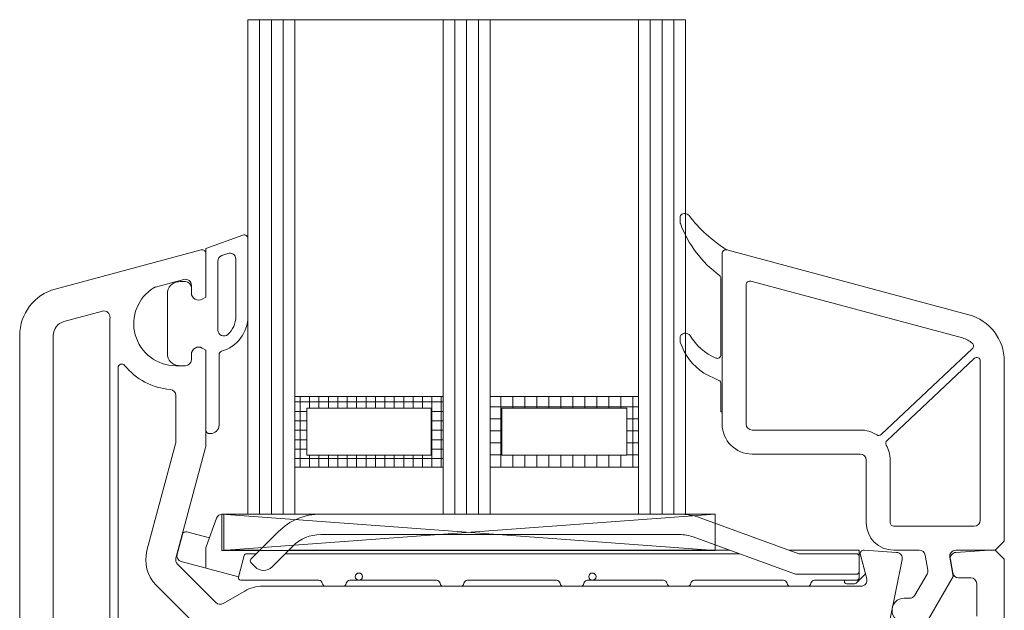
# Model space of a CAD drawing. Header units: millimetres. Extents: x -213344 to 52059, y -47868 to 108976.
# Tile 24 of 27: x -159558 to -159476, y 35038 to 35087. Entities that reach past the tile are written whole.
import ezdxf

# ---------------------------------------------------------------- set-up
doc = ezdxf.new("R2010")
doc.units = ezdxf.units.MM
doc.header["$MEASUREMENT"] = 0

msp = doc.modelspace()

# ---------------------------------------------------------------- linework, layer by layer
at = {"color": 30, "linetype": 'Continuous', "lineweight": 20, "true_color": 0xff6600}
for p, q in [((-159538.982, 35046.253), (-159538.982, 35087.393)), ((-159538.982, 35087.393), (-159535.062, 35087.393)), ((-159538.982, 35087.393), (-159538.932, 35087.393)), ((-159538.002, 35046.253), (-159538.002, 35087.393)), ((-159537.022, 35046.253), (-159537.022, 35087.393)), ((-159536.042, 35046.253), (-159536.042, 35087.393)), ((-159535.062, 35087.393), (-159535.062, 35046.253)), ((-159521.744, 35046.253), (-159521.744, 35087.393)), ((-159521.744, 35087.393), (-159518.804, 35087.393)), ((-159521.744, 35087.393), (-159521.694, 35087.393)), ((-159520.764, 35046.253), (-159520.764, 35087.393)), ((-159519.784, 35046.253), (-159519.784, 35087.393)), ((-159518.804, 35087.393), (-159518.804, 35046.253)), ((-159505.469, 35046.253), (-159505.469, 35087.393)), ((-159505.469, 35087.393), (-159502.529, 35087.393)), ((-159505.469, 35087.393), (-159505.419, 35087.393)), ((-159504.489, 35046.253), (-159504.489, 35087.393)), ((-159503.509, 35046.253), (-159503.509, 35087.393)), ((-159502.529, 35087.393), (-159502.529, 35046.253)), ((-159535.062, 35046.253), (-159538.982, 35046.253)), ((-159518.804, 35046.253), (-159521.744, 35046.253)), ((-159502.529, 35046.253), (-159505.469, 35046.253))]:
    msp.add_line(p, q, dxfattribs=at)
at = {"color": 251, "linetype": 'Continuous', "lineweight": 20, "true_color": 0x6a6a6a}
for p, q in [((-159522.724, 35087.393), (-159535.062, 35087.393)), ((-159535.062, 35087.393), (-159535.062, 35056.055)), ((-159522.724, 35056.055), (-159522.724, 35087.393)), ((-159518.804, 35087.393), (-159518.804, 35056.055)), ((-159506.449, 35087.393), (-159518.804, 35087.393)), ((-159506.449, 35056.055), (-159506.449, 35087.393)), ((-159535.062, 35056.055), (-159522.724, 35056.055)), ((-159518.804, 35056.055), (-159506.449, 35056.055))]:
    msp.add_line(p, q, dxfattribs=at)
at = {"color": 251, "linetype": 'Continuous', "lineweight": 13, "true_color": 0x6a6a6a}
for p, q in [((-159522.724, 35087.393), (-159522.724, 35046.253)), ((-159521.744, 35087.393), (-159522.724, 35087.393)), ((-159521.744, 35046.253), (-159521.744, 35087.393)), ((-159521.744, 35087.393), (-159521.694, 35087.393)), ((-159506.449, 35087.393), (-159506.449, 35046.253)), ((-159505.469, 35087.393), (-159506.449, 35087.393)), ((-159505.469, 35046.253), (-159505.469, 35087.393)), ((-159505.469, 35087.393), (-159505.419, 35087.393)), ((-159522.724, 35046.253), (-159521.744, 35046.253)), ((-159506.449, 35046.253), (-159505.469, 35046.253))]:
    msp.add_line(p, q, dxfattribs=at)
at = {"color": 7, "linetype": 'Continuous', "lineweight": 20}
for p, q in [((-159502.982, 35070.531), (-159502.982, 35070.944)), ((-159539.385, 35069.471), (-159542.482, 35068.344)), ((-159538.982, 35062.692), (-159538.982, 35069.189)), ((-159542.86, 35068.242), (-159555.017, 35064.985)), ((-159542.482, 35068.344), (-159542.482, 35064.307)), ((-159478.947, 35062.842), (-159499.104, 35068.243)), ((-159499.076, 35068.234), (-159499.026, 35068.234)), ((-159542.482, 35064.306), (-159542.482, 35067.953)), ((-159540.653, 35067.946), (-159541.153, 35067.764)), ((-159539.982, 35062.692), (-159539.982, 35067.476)), ((-159499.482, 35067.953), (-159499.482, 35053.753)), ((-159499.482, 35067.953), (-159499.482, 35054.753)), ((-159541.482, 35067.294), (-159541.482, 35061.574)), ((-159546.664, 35065.152), (-159544.311, 35065.783)), ((-159499.582, 35059.514), (-159499.582, 35065.872)), ((-159544.182, 35065.603), (-159544.482, 35065.603)), ((-159543.682, 35065.3), (-159543.682, 35064.653)), ((-159543.682, 35064.653), (-159543.682, 35065.103)), ((-159497.482, 35065.347), (-159497.482, 35053.753)), ((-159479.464, 35060.91), (-159497.104, 35065.636)), ((-159545.682, 35064.595), (-159545.682, 35059.611)), ((-159542.782, 35064.133), (-159542.482, 35064.306)), ((-159542.482, 35064.306), (-159542.782, 35064.133)), ((-159554.292, 35062.28), (-159551.086, 35063.139)), ((-159550.482, 35062.103), (-159550.482, 35034.053)), ((-159557.982, 35061.121), (-159557.982, 35011.753)), ((-159555.182, 35034.053), (-159555.182, 35061.121)), ((-159502.982, 35060.655), (-159502.982, 35060.94)), ((-159542.782, 35060.073), (-159542.482, 35059.899)), ((-159542.482, 35059.899), (-159542.782, 35060.072)), ((-159486.239, 35052.875), (-159478.641, 35060.025)), ((-159543.682, 35059.553), (-159543.682, 35059.103)), ((-159543.682, 35059.103), (-159543.682, 35059.553)), ((-159542.482, 35051.916), (-159542.482, 35059.899)), ((-159542.482, 35059.899), (-159542.482, 35053.253)), ((-159541.382, 35053.653), (-159541.382, 35059.518)), ((-159485.759, 35052.365), (-159478.488, 35059.208)), ((-159549.782, 35033.678), (-159549.782, 35058.443)), ((-159544.182, 35058.603), (-159544.982, 35058.603)), ((-159544.482, 35058.603), (-159544.182, 35058.603)), ((-159477.982, 35058.99), (-159477.982, 35045.753)), ((-159475.982, 35044.003), (-159475.982, 35058.978)), ((-159499.751, 35057.384), (-159500.997, 35057.987)), ((-159499.582, 35054.753), (-159499.582, 35057.114)), ((-159544.982, 35056.123), (-159544.982, 35052.245)), ((-159499.482, 35054.753), (-159499.582, 35054.753)), ((-159542.182, 35052.953), (-159542.082, 35052.953)), ((-159496.982, 35053.253), (-159487.982, 35053.253)), ((-159544.999, 35052.116), (-159547.38, 35043.231)), ((-159544.965, 35042.583), (-159542.499, 35051.786)), ((-159496.982, 35051.253), (-159487.982, 35051.253)), ((-159487.482, 35050.753), (-159487.482, 35045.553)), ((-159485.482, 35045.553), (-159485.482, 35050.753)), ((-159478.482, 35045.253), (-159485.182, 35045.253)), ((-159476.732, 35043.253), (-159475.982, 35044.003)), ((-159487.972, 35042.875), (-159487.438, 35040.882)), ((-159484.949, 35043.072), (-159487.662, 35043.252)), ((-159485.182, 35043.253), (-159483.07, 35043.253)), ((-159482.578, 35042.84), (-159482.36, 35041.602)), ((-159480.024, 35043.253), (-159476.732, 35043.253)), ((-159477.232, 35043.253), (-159480.015, 35043.068)), ((-159476.732, 35043.253), (-159477.232, 35043.253)), ((-159475.982, 35042.503), (-159476.732, 35043.253)), ((-159541.634, 35038.899), (-159544.835, 35042.101)), ((-159485.554, 35037.253), (-159484.492, 35042.473)), ((-159480.232, 35041.053), (-159480.516, 35042.666)), ((-159480.474, 35042.482), (-159480.277, 35041.366)), ((-159475.982, 34987.253), (-159475.982, 35042.503)), ((-159482.419, 35041.265), (-159483.436, 35039.503)), ((-159546.603, 35040.333), (-159543.402, 35037.131)), ((-159487.921, 35040.253), (-159537.744, 35040.253)), ((-159482.282, 35037.503), (-159480.232, 35041.053)), ((-159479.785, 35040.953), (-159478.782, 35040.953)), ((-159478.282, 35040.453), (-159478.282, 35037.753)), ((-159539.244, 35039.851), (-159541.03, 35038.82)), ((-159483.869, 35039.253), (-159484.332, 35039.253))]:
    msp.add_line(p, q, dxfattribs=at)
at = {"color": 154, "linetype": 'Continuous', "lineweight": 13}
for p, q in [((-159535.062, 35056.055), (-159522.724, 35056.055)), ((-159535.062, 35050.175), (-159535.062, 35056.055)), ((-159535.062, 35056.055), (-159535.012, 35056.055)), ((-159534.628, 35050.175), (-159534.628, 35056.055)), ((-159533.844, 35055.075), (-159533.844, 35056.055)), ((-159533.06, 35055.075), (-159533.06, 35056.055)), ((-159532.276, 35055.075), (-159532.276, 35056.055)), ((-159531.492, 35055.075), (-159531.492, 35056.055)), ((-159530.708, 35055.075), (-159530.708, 35056.055)), ((-159529.924, 35055.075), (-159529.924, 35056.055)), ((-159529.14, 35055.075), (-159529.14, 35056.055)), ((-159528.356, 35055.075), (-159528.356, 35056.055)), ((-159527.572, 35055.075), (-159527.572, 35056.055)), ((-159526.788, 35055.075), (-159526.788, 35056.055)), ((-159526.004, 35055.075), (-159526.004, 35056.055)), ((-159525.22, 35055.075), (-159525.22, 35056.055)), ((-159524.436, 35055.075), (-159524.436, 35056.055)), ((-159523.652, 35050.175), (-159523.652, 35056.055)), ((-159522.868, 35050.175), (-159522.868, 35056.055)), ((-159522.724, 35056.055), (-159522.724, 35050.175)), ((-159518.804, 35056.055), (-159506.449, 35056.055)), ((-159518.804, 35050.175), (-159518.804, 35056.055)), ((-159518.804, 35056.055), (-159518.754, 35056.055)), ((-159517.91, 35050.175), (-159517.91, 35056.055)), ((-159516.91, 35055.075), (-159516.91, 35056.055)), ((-159515.91, 35055.075), (-159515.91, 35056.055)), ((-159514.91, 35055.075), (-159514.91, 35056.055)), ((-159513.91, 35055.075), (-159513.91, 35056.055)), ((-159512.91, 35055.075), (-159512.91, 35056.055)), ((-159511.91, 35055.075), (-159511.91, 35056.055)), ((-159510.91, 35055.075), (-159510.91, 35056.055)), ((-159509.91, 35055.075), (-159509.91, 35056.055)), ((-159508.91, 35055.075), (-159508.91, 35056.055)), ((-159507.91, 35055.075), (-159507.91, 35056.055)), ((-159506.91, 35050.175), (-159506.91, 35056.055)), ((-159506.449, 35056.055), (-159506.449, 35050.175)), ((-159522.724, 35055.585), (-159535.062, 35055.585)), ((-159534.082, 35055.075), (-159523.704, 35055.075)), ((-159534.082, 35051.155), (-159534.082, 35055.075)), ((-159523.704, 35055.075), (-159523.704, 35051.155)), ((-159518.804, 35055.175), (-159506.449, 35055.175)), ((-159517.824, 35055.075), (-159507.429, 35055.075)), ((-159517.824, 35051.155), (-159517.824, 35055.075)), ((-159507.429, 35055.075), (-159507.429, 35051.155)), ((-159534.082, 35054.801), (-159535.062, 35054.801)), ((-159522.724, 35054.801), (-159523.704, 35054.801)), ((-159534.082, 35054.017), (-159535.062, 35054.017)), ((-159522.724, 35054.017), (-159523.704, 35054.017)), ((-159518.804, 35054.175), (-159517.824, 35054.175)), ((-159507.429, 35054.175), (-159506.449, 35054.175)), ((-159534.082, 35053.233), (-159535.062, 35053.233)), ((-159522.724, 35053.233), (-159523.704, 35053.233)), ((-159518.804, 35053.175), (-159517.824, 35053.175)), ((-159507.429, 35053.175), (-159506.449, 35053.175)), ((-159534.082, 35052.449), (-159535.062, 35052.449)), ((-159522.724, 35052.449), (-159523.704, 35052.449)), ((-159518.804, 35052.175), (-159517.824, 35052.175)), ((-159507.429, 35052.175), (-159506.449, 35052.175)), ((-159534.082, 35051.665), (-159535.062, 35051.665)), ((-159523.704, 35051.155), (-159534.082, 35051.155)), ((-159533.844, 35050.175), (-159533.844, 35051.155)), ((-159533.06, 35050.175), (-159533.06, 35051.155)), ((-159532.276, 35050.175), (-159532.276, 35051.155)), ((-159531.492, 35050.175), (-159531.492, 35051.155)), ((-159530.708, 35050.175), (-159530.708, 35051.155)), ((-159529.924, 35050.175), (-159529.924, 35051.155)), ((-159529.14, 35050.175), (-159529.14, 35051.155)), ((-159528.356, 35050.175), (-159528.356, 35051.155)), ((-159527.572, 35050.175), (-159527.572, 35051.155)), ((-159526.788, 35050.175), (-159526.788, 35051.155)), ((-159526.004, 35050.175), (-159526.004, 35051.155)), ((-159525.22, 35050.175), (-159525.22, 35051.155)), ((-159524.436, 35050.175), (-159524.436, 35051.155)), ((-159522.724, 35051.665), (-159523.704, 35051.665)), ((-159518.804, 35051.175), (-159517.824, 35051.175)), ((-159507.429, 35051.155), (-159517.824, 35051.155)), ((-159516.91, 35050.175), (-159516.91, 35051.155)), ((-159515.91, 35050.175), (-159515.91, 35051.155)), ((-159514.91, 35050.175), (-159514.91, 35051.155)), ((-159513.91, 35050.175), (-159513.91, 35051.155)), ((-159512.91, 35050.175), (-159512.91, 35051.155)), ((-159511.91, 35050.175), (-159511.91, 35051.155)), ((-159510.91, 35050.175), (-159510.91, 35051.155)), ((-159509.91, 35050.175), (-159509.91, 35051.155)), ((-159508.91, 35050.175), (-159508.91, 35051.155)), ((-159507.91, 35050.175), (-159507.91, 35051.155)), ((-159507.429, 35051.175), (-159506.449, 35051.175)), ((-159522.724, 35050.881), (-159535.062, 35050.881)), ((-159522.724, 35050.175), (-159535.062, 35050.175)), ((-159506.449, 35050.175), (-159518.804, 35050.175)), ((-159518.804, 35050.175), (-159506.449, 35050.175)), ((-159541.113, 35046.253), (-159540.982, 35046.253)), ((-159540.982, 35046.253), (-159540.982, 35043.253)), ((-159503.03, 35046.253), (-159532.911, 35046.253)), ((-159542.452, 35043.535), (-159541.583, 35045.924)), ((-159493.082, 35042.953), (-159501.32, 35045.951)), ((-159544.875, 35042.918), (-159544.435, 35044.561)), ((-159544.068, 35044.773), (-159542.185, 35044.268)), ((-159536.446, 35044.788), (-159538.73, 35042.505)), ((-159532.911, 35044.553), (-159503.03, 35044.553)), ((-159501.902, 35044.354), (-159493.382, 35041.253)), ((-159536.962, 35041.868), (-159535.244, 35043.586)), ((-159542.482, 35043.253), (-159542.482, 35043.364)), ((-159542.482, 35043.253), (-159542.482, 35041.76)), ((-159537.982, 35043.253), (-159540.982, 35043.253)), ((-159539.768, 35041.004), (-159539.286, 35042.804)), ((-159538.282, 35042.953), (-159539.093, 35042.953)), ((-159498.052, 35042.953), (-159535.878, 35042.953)), ((-159498.877, 35043.253), (-159535.578, 35043.253)), ((-159488.082, 35043.253), (-159493.906, 35043.253)), ((-159488.282, 35042.953), (-159493.082, 35042.953)), ((-159488.083, 35042.953), (-159487.982, 35042.953)), ((-159488.082, 35043.253), (-159488.082, 35042.753)), ((-159488.082, 35042.753), (-159488.082, 35041.453)), ((-159487.546, 35041.288), (-159487.982, 35042.953)), ((-159539.761, 35041.03), (-159544.522, 35042.306)), ((-159538.73, 35042.222), (-159538.376, 35041.868)), ((-159488.282, 35041.253), (-159493.382, 35041.253)), ((-159488.323, 35040.511), (-159487.546, 35041.288)), ((-159488.082, 35041.453), (-159488.082, 35041.053)), ((-159539.575, 35040.753), (-159533.074, 35040.753)), ((-159532.482, 35040.253), (-159531.082, 35040.253)), ((-159530.49, 35040.753), (-159523.269, 35040.753)), ((-159522.678, 35040.253), (-159521.278, 35040.253)), ((-159520.686, 35040.753), (-159513.278, 35040.753)), ((-159512.686, 35040.253), (-159511.286, 35040.253)), ((-159510.694, 35040.753), (-159504.374, 35040.753)), ((-159503.782, 35040.253), (-159502.382, 35040.253)), ((-159501.79, 35040.753), (-159494.374, 35040.753)), ((-159493.782, 35040.253), (-159492.382, 35040.253)), ((-159491.79, 35040.753), (-159488.282, 35040.753)), ((-159489.303, 35040.653), (-159489.303, 35040.753)), ((-159488.465, 35040.453), (-159489.103, 35040.453)), ((-159488.082, 35040.953), (-159488.082, 35041.053))]:
    msp.add_line(p, q, dxfattribs=at)
at = {"color": 42, "linetype": 'Continuous', "lineweight": 13, "true_color": 0xe4ad2c}
for p, q in [((-159535.062, 35050.175), (-159522.724, 35050.175)), ((-159535.062, 35046.253), (-159535.062, 35050.175)), ((-159522.724, 35050.175), (-159522.724, 35046.253)), ((-159518.804, 35050.175), (-159506.449, 35050.175)), ((-159518.804, 35046.253), (-159518.804, 35050.175)), ((-159506.449, 35050.175), (-159506.449, 35046.253)), ((-159522.724, 35046.253), (-159535.062, 35046.253)), ((-159506.449, 35046.253), (-159518.804, 35046.253))]:
    msp.add_line(p, q, dxfattribs=at)
at = {"color": 7, "linetype": 'Continuous', "lineweight": 13}
for p, q in [((-159541.155, 35046.253), (-159500.075, 35043.232)), ((-159500.075, 35046.253), (-159541.155, 35043.232)), ((-159539.153, 35046.253), (-159541.155, 35046.253)), ((-159541.155, 35046.253), (-159541.155, 35043.232)), ((-159500.075, 35046.253), (-159539.153, 35046.253)), ((-159500.075, 35044.234), (-159500.075, 35046.253)), ((-159500.075, 35043.232), (-159500.075, 35044.234)), ((-159541.155, 35043.232), (-159500.075, 35043.232))]:
    msp.add_line(p, q, dxfattribs=at)
at = {"color": 154, "linetype": 'Continuous', "lineweight": 13}
for centre in [(-159529.732, 35041.053), (-159510.286, 35041.053)]:
    msp.add_circle(centre, 0.3, dxfattribs=at)
at = {"color": 7, "linetype": 'Continuous', "lineweight": 20}
for centre, radius, start, end in [((-159502.682, 35070.944), 0.3, 119.10383, 180), ((-159502.599, 35070.796), 0.47, 44.49006, 119.10383), ((-159492.731, 35078.432), 12.011, 217.47116, 238.11468), ((-159502.682, 35070.531), 0.3, 180, 200.75477), ((-159493.971, 35073.832), 9.615, 200.75477, 233.40706), ((-159539.282, 35069.189), 0.3, 359.99963, 110), ((-159542.782, 35067.953), 0.3, 0, 105), ((-159499.182, 35067.953), 0.3, 75, 180), ((-159499.182, 35067.953), 0.3, 69.25258, 180), ((-159540.982, 35067.294), 0.5, 110, 180), ((-159540.482, 35067.476), 0.5, 359.99974, 110), ((-159544.182, 35065.3), 0.5, 0, 105), ((-159499.882, 35065.872), 0.3, 0, 53.40706), ((-159553.982, 35061.121), 4, 105, 180), ((-159544.982, 35062.103), 3.5, 121.17375, 270), ((-159546.535, 35064.669), 0.5, 105, 121.17375), ((-159544.682, 35064.595), 1, 94.58857, 180), ((-159544.482, 35062.103), 3.5, 90, 94.58857), ((-159544.182, 35065.103), 0.5, 0, 90), ((-159497.182, 35065.347), 0.3, 75, 180), ((-159543.082, 35064.653), 0.6, 180, 300), ((-159543.082, 35064.653), 0.6, 180, 300), ((-159550.956, 35062.656), 0.5, 354.70356, 105), ((-159544.982, 35062.103), 5.5, 174.70356, 180), ((-159541.982, 35062.692), 3, 285.82724, 359.99972), ((-159541.982, 35062.692), 2, 311.81208, 359.99972), ((-159479.982, 35058.978), 4, 0, 75), ((-159553.982, 35061.121), 1.2, 105, 180), ((-159540.982, 35061.574), 0.5, 180, 311.81208), ((-159502.682, 35060.94), 0.3, 139.69891, 180), ((-159502.535, 35060.816), 0.493, 40.12861, 139.69891), ((-159498.2, 35063.465), 4.594, 210.49812, 246.94024), ((-159479.982, 35058.978), 2, 48.11004, 75), ((-159543.082, 35059.553), 0.6, 60, 180), ((-159543.082, 35059.553), 0.6, 60, 180), ((-159502.682, 35060.655), 0.3, 180, 197.99715), ((-159498.332, 35062.068), 4.874, 197.99715, 236.85209), ((-159478.847, 35060.243), 0.3, 313.26441, 48.11004), ((-159544.682, 35059.611), 1, 180, 265.41143), ((-159544.182, 35059.103), 0.5, 270, 0), ((-159544.182, 35059.103), 0.5, 270, 0), ((-159541.082, 35059.518), 0.3, 105.82724, 180), ((-159499.882, 35059.514), 0.3, 246.94024, 0), ((-159478.282, 35058.99), 0.3, 0, 133.26441), ((-159549.482, 35058.443), 0.3, 39.11674, 180), ((-159544.982, 35062.103), 5.5, 219.11674, 265.21981), ((-159544.482, 35062.103), 3.5, 265.41143, 270), ((-159499.882, 35057.114), 0.3, 0, 64.1365), ((-159545.482, 35056.123), 0.5, 0, 85.21981), ((-159542.082, 35053.653), 0.7, 270, 0), ((-159496.982, 35053.753), 2.5, 180, 270), ((-159496.982, 35053.753), 0.5, 180, 270), ((-159542.182, 35053.253), 0.3, 180, 270), ((-159487.982, 35050.753), 2.5, 56.68767, 90), ((-159486.444, 35053.093), 0.3, 236.68767, 313.26441), ((-159545.482, 35052.245), 0.5, 345, 0), ((-159542.982, 35051.916), 0.5, 345, 0), ((-159485.553, 35052.146), 0.3, 133.26441, 209.84114), ((-159487.982, 35050.753), 2.5, 0, 29.84114), ((-159487.982, 35050.753), 0.5, 0, 90), ((-159485.182, 35045.553), 2.3, 180, 270), ((-159485.182, 35045.553), 0.3, 180, 270), ((-159478.482, 35045.753), 0.5, 270, 0), ((-159544.482, 35042.454), 3, 165, 225), ((-159487.682, 35042.953), 0.3, 86.2, 195), ((-159484.982, 35042.573), 0.5, 348.5, 86.2), ((-159483.07, 35042.753), 0.5, 10, 90), ((-159480.024, 35042.753), 0.5, 90, 190), ((-159479.982, 35042.569), 0.5, 93.8, 190), ((-159544.482, 35042.454), 0.5, 165, 225), ((-159482.852, 35041.515), 0.5, 330, 10), ((-159479.785, 35041.453), 0.5, 190, 270), ((-159537.744, 35037.253), 3, 90, 120), ((-159487.921, 35040.753), 0.5, 270, 15), ((-159478.782, 35040.453), 0.5, 0, 90), ((-159483.869, 35039.753), 0.5, 270, 330), ((-159541.28, 35039.253), 0.5, 225, 300), ((-159484.332, 35038.253), 1, 90, 270)]:
    msp.add_arc(centre, radius, start, end, dxfattribs=at)
at = {"color": 154, "linetype": 'Continuous', "lineweight": 13}
for centre, radius, start, end in [((-159541.113, 35045.753), 0.5, 90, 160), ((-159532.911, 35041.253), 5, 90, 135), ((-159503.03, 35041.253), 5, 70, 90), ((-159544.145, 35044.483), 0.3, 74.99969, 165.00059), ((-159532.911, 35041.253), 3.3, 90, 135), ((-159503.03, 35041.253), 3.3, 70, 90), ((-159541.982, 35043.364), 0.5, 160, 180), ((-159544.392, 35042.789), 0.5, 165.00059, 254.99978), ((-159539.093, 35042.753), 0.2, 90, 164.99999), ((-159488.282, 35042.753), 0.2, 0, 90), ((-159538.588, 35042.363), 0.2, 135, 225), ((-159537.669, 35042.576), 1, 225, 314.99999), ((-159488.282, 35041.453), 0.2, 270, 0.00001), ((-159539.575, 35040.953), 0.2, 164.99999, 270), ((-159533.074, 35040.453), 0.3, 9.59407, 90), ((-159532.482, 35040.553), 0.3, 189.59407, 270), ((-159531.082, 35040.553), 0.3, 270, 350.40594), ((-159530.49, 35040.453), 0.3, 90, 170.40593), ((-159523.269, 35040.453), 0.3, 9.59407, 90), ((-159522.678, 35040.553), 0.3, 189.59407, 270), ((-159521.278, 35040.553), 0.3, 270, 350.40594), ((-159520.686, 35040.453), 0.3, 90, 170.40593), ((-159513.278, 35040.453), 0.3, 9.59407, 90), ((-159512.686, 35040.553), 0.3, 189.59407, 270), ((-159511.286, 35040.553), 0.3, 270, 350.40594), ((-159510.694, 35040.453), 0.3, 90, 170.40593), ((-159504.374, 35040.453), 0.3, 9.59407, 90), ((-159503.782, 35040.553), 0.3, 189.59407, 270), ((-159502.382, 35040.553), 0.3, 270, 350.40594), ((-159501.79, 35040.453), 0.3, 90, 170.40593), ((-159494.374, 35040.453), 0.3, 9.59407, 90), ((-159493.782, 35040.553), 0.3, 189.59407, 270), ((-159492.382, 35040.553), 0.3, 270, 350.40594), ((-159491.79, 35040.453), 0.3, 90, 170.40593), ((-159489.103, 35040.653), 0.2, 180, 270), ((-159489.103, 35040.653), 0.2, 180, 270), ((-159489.103, 35040.653), 0.2, 180, 270), ((-159489.103, 35040.653), 0.2, 180, 270), ((-159488.465, 35040.653), 0.2, 270, 314.99999), ((-159488.282, 35040.953), 0.2, 270, 0.00001)]:
    msp.add_arc(centre, radius, start, end, dxfattribs=at)

doc.saveas('drawing.dxf')
